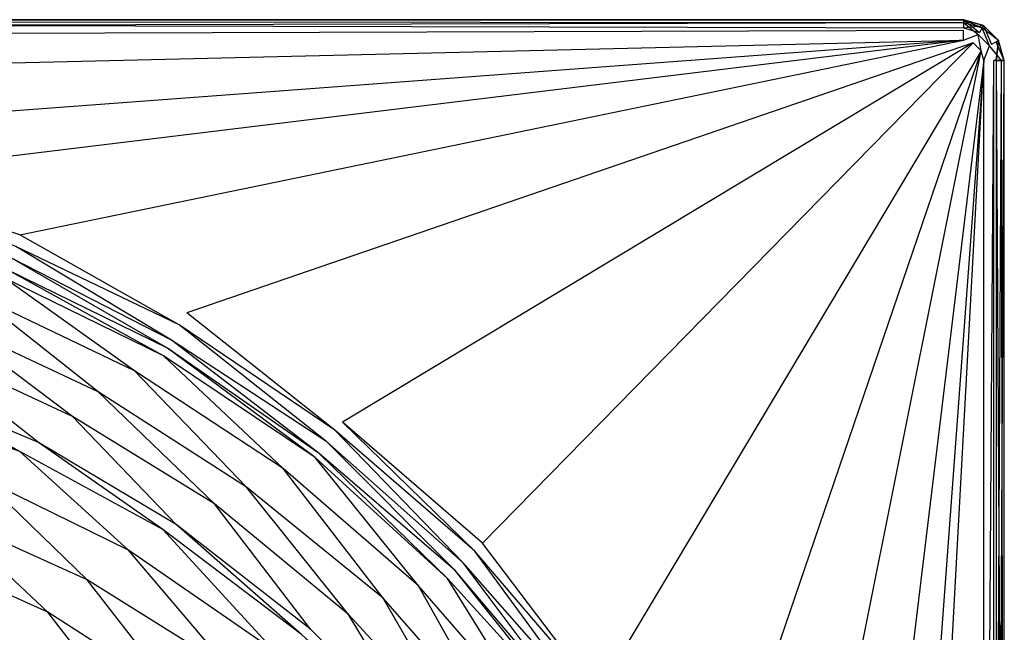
# Model space of a CAD drawing. Extents: x 0 to 1.7, y 0 to 0.75.
# Tile 17 of 17: x 1.46 to 1.7, y 0.6 to 0.75. Entities that reach past the tile are written whole.
import ezdxf

# ---------------------------------------------------------------- set-up
doc = ezdxf.new("R2010")
doc.units = 0
doc.layers.add('L2_CETUS_BQ170CEU2V_WANNE___REP', color=7, linetype='CONTINUOUS')
doc.layers.add('L3_CETUS_BQ170CEU2V_VER___REPLA', color=7, linetype='CONTINUOUS')

msp = doc.modelspace()

# ---------------------------------------------------------------- linework, layer by layer
at = {"layer": 'L2_CETUS_BQ170CEU2V_WANNE___REP', "color": 8}
for points, invisible_edges in [([(1.69, 0.748, 0.58), (0.85, 0.75, 0.582), (0.85, 0.748, 0.58), (1.69, 0.748, 0.58)], 13), ([(0.85, 0.75, 0.582), (1.69, 0.748, 0.58), (1.69, 0.75, 0.582), (0.85, 0.75, 0.582)], 14), ([(1.69, 0.75, 0.595), (0.85, 0.75, 0.582), (1.69, 0.75, 0.582), (1.69, 0.75, 0.595)], 13), ([(0.85, 0.75, 0.582), (1.69, 0.75, 0.595), (0.85, 0.75, 0.595), (0.85, 0.75, 0.582)], 14), ([(1.69, 0.7493, 0.5974), (0.85, 0.75, 0.595), (1.69, 0.75, 0.595), (1.69, 0.7493, 0.5974)], 13), ([(0.85, 0.75, 0.595), (1.69, 0.7493, 0.5974), (0.85, 0.7493, 0.5974), (0.85, 0.75, 0.595)], 14), ([(1.69, 0.7493, 0.5974), (0.85, 0.7474, 0.5993), (0.85, 0.7493, 0.5974), (1.69, 0.7493, 0.5974)], 13), ([(0.85, 0.7474, 0.5993), (1.69, 0.7493, 0.5974), (1.69, 0.7474, 0.5993), (0.85, 0.7474, 0.5993)], 14), ([(1.69, 0.748, 0.58), (1.6949, 0.7486, 0.582), (1.69, 0.75, 0.582), (1.69, 0.748, 0.58)], 14), ([(1.6949, 0.7486, 0.595), (1.69, 0.75, 0.582), (1.6949, 0.7486, 0.582), (1.6949, 0.7486, 0.595)], 13), ([(1.69, 0.75, 0.582), (1.6949, 0.7486, 0.595), (1.69, 0.75, 0.595), (1.69, 0.75, 0.582)], 14), ([(1.6946, 0.748, 0.5974), (1.69, 0.75, 0.595), (1.6949, 0.7486, 0.595), (1.6946, 0.748, 0.5974)], 13), ([(1.69, 0.75, 0.595), (1.6946, 0.748, 0.5974), (1.69, 0.7493, 0.5974), (1.69, 0.75, 0.595)], 14), ([(1.6936, 0.7464, 0.5993), (1.69, 0.7493, 0.5974), (1.6946, 0.748, 0.5974), (1.6936, 0.7464, 0.5993)], 13), ([(1.69, 0.7493, 0.5974), (1.6936, 0.7464, 0.5993), (1.69, 0.7474, 0.5993), (1.69, 0.7493, 0.5974)], 14), ([(1.6949, 0.7486, 0.582), (1.69, 0.748, 0.58), (1.6939, 0.7469, 0.58), (1.6949, 0.7486, 0.582)], 13), ([(1.6946, 0.748, 0.5974), (1.6964, 0.7436, 0.5993), (1.6936, 0.7464, 0.5993), (1.6946, 0.748, 0.5974)], 13), ([(1.6969, 0.7439, 0.58), (1.6949, 0.7486, 0.582), (1.6939, 0.7469, 0.58), (1.6969, 0.7439, 0.58)], 13), ([(1.6986, 0.7449, 0.595), (1.6946, 0.748, 0.5974), (1.6949, 0.7486, 0.595), (1.6986, 0.7449, 0.595)], 14), ([(1.6946, 0.748, 0.5974), (1.6986, 0.7449, 0.595), (1.698, 0.7446, 0.5974), (1.6946, 0.748, 0.5974)], 13), ([(1.6964, 0.7436, 0.5993), (1.6946, 0.748, 0.5974), (1.698, 0.7446, 0.5974), (1.6964, 0.7436, 0.5993)], 14), ([(1.6949, 0.7486, 0.582), (1.6969, 0.7439, 0.58), (1.6986, 0.7449, 0.582), (1.6949, 0.7486, 0.582)], 14), ([(1.6949, 0.7486, 0.595), (1.6986, 0.7449, 0.582), (1.6986, 0.7449, 0.595), (1.6949, 0.7486, 0.595)], 13), ([(1.6986, 0.7449, 0.582), (1.6949, 0.7486, 0.595), (1.6949, 0.7486, 0.582), (1.6986, 0.7449, 0.582)], 14), ([(1.69, 0.7474, 0.5993), (0.85, 0.745, 0.6), (0.85, 0.7474, 0.5993), (1.69, 0.7474, 0.5993)], 13), ([(0.85, 0.745, 0.6), (1.69, 0.7474, 0.5993), (1.69, 0.745, 0.6), (0.85, 0.745, 0.6)], 14), ([(1.6936, 0.7464, 0.5993), (1.69, 0.745, 0.6), (1.69, 0.7474, 0.5993), (1.6936, 0.7464, 0.5993)], 13), ([(1.69, 0.745, 0.6), (1.6936, 0.7464, 0.5993), (1.6924, 0.7443, 0.6), (1.69, 0.745, 0.6)], 14), ([(1.6936, 0.7464, 0.5993), (1.6943, 0.7424, 0.6), (1.6924, 0.7443, 0.6), (1.6936, 0.7464, 0.5993)], 13), ([(1.6943, 0.7424, 0.6), (1.6936, 0.7464, 0.5993), (1.6964, 0.7436, 0.5993), (1.6943, 0.7424, 0.6)], 14), ([(1.69, 0.745, 0.6), (0.85, 0.725, 0.6), (0.85, 0.745, 0.6), (1.69, 0.745, 0.6)], 13), ([(0.85, 0.725, 0.6), (1.69, 0.745, 0.6), (1.32633, 0.725, 0.6), (0.85, 0.725, 0.6)], 14), ([(1.69, 0.745, 0.6), (1.3711, 0.721175, 0.6), (1.32633, 0.725, 0.6), (1.69, 0.745, 0.6)], 14), ([(1.69, 0.745, 0.6), (1.41588, 0.711612, 0.6), (1.3711, 0.721175, 0.6), (1.69, 0.745, 0.6)], 14), ([(1.69, 0.745, 0.6), (1.45875, 0.697268, 0.6), (1.41588, 0.711612, 0.6), (1.69, 0.745, 0.6)], 13), ([(1.45875, 0.697268, 0.6), (1.69, 0.745, 0.6), (1.6924, 0.7443, 0.6), (1.45875, 0.697268, 0.6)], 14), ([(1.6924, 0.7443, 0.6), (1.49971, 0.678142, 0.6), (1.45875, 0.697268, 0.6), (1.6924, 0.7443, 0.6)], 14), ([(1.6924, 0.7443, 0.6), (1.53782, 0.651366, 0.6), (1.49971, 0.678142, 0.6), (1.6924, 0.7443, 0.6)], 14), ([(1.6924, 0.7443, 0.6), (1.57211, 0.621721, 0.6), (1.53782, 0.651366, 0.6), (1.6924, 0.7443, 0.6)], 13), ([(1.57211, 0.621721, 0.6), (1.6924, 0.7443, 0.6), (1.6943, 0.7424, 0.6), (1.57211, 0.621721, 0.6)], 14), ([(1.6964, 0.7436, 0.5993), (1.695, 0.74, 0.6), (1.6943, 0.7424, 0.6), (1.6964, 0.7436, 0.5993)], 13), ([(1.695, 0.74, 0.6), (1.6964, 0.7436, 0.5993), (1.6974, 0.74, 0.5993), (1.695, 0.74, 0.6)], 14), ([(1.6993, 0.74, 0.5974), (1.6964, 0.7436, 0.5993), (1.698, 0.7446, 0.5974), (1.6993, 0.74, 0.5974)], 14), ([(1.6964, 0.7436, 0.5993), (1.6993, 0.74, 0.5974), (1.6974, 0.74, 0.5993), (1.6964, 0.7436, 0.5993)], 13), ([(1.698, 0.74, 0.58), (1.6986, 0.7449, 0.582), (1.6969, 0.7439, 0.58), (1.698, 0.74, 0.58)], 14), ([(1.6986, 0.7449, 0.582), (1.698, 0.74, 0.58), (1.7, 0.74, 0.582), (1.6986, 0.7449, 0.582)], 13), ([(1.7, 0.74, 0.595), (1.698, 0.7446, 0.5974), (1.6986, 0.7449, 0.595), (1.7, 0.74, 0.595)], 14), ([(1.698, 0.7446, 0.5974), (1.7, 0.74, 0.595), (1.6993, 0.74, 0.5974), (1.698, 0.7446, 0.5974)], 13), ([(1.6986, 0.7449, 0.595), (1.7, 0.74, 0.582), (1.7, 0.74, 0.595), (1.6986, 0.7449, 0.595)], 13), ([(1.7, 0.74, 0.582), (1.6986, 0.7449, 0.595), (1.6986, 0.7449, 0.582), (1.7, 0.74, 0.582)], 14), ([(1.6943, 0.7424, 0.6), (1.60165, 0.587295, 0.6), (1.57211, 0.621721, 0.6), (1.6943, 0.7424, 0.6)], 14), ([(1.6943, 0.7424, 0.6), (1.62832, 0.549044, 0.6), (1.60165, 0.587295, 0.6), (1.6943, 0.7424, 0.6)], 14), ([(1.6943, 0.7424, 0.6), (1.64737, 0.507923, 0.6), (1.62832, 0.549044, 0.6), (1.6943, 0.7424, 0.6)], 13), ([(1.64737, 0.507923, 0.6), (1.6943, 0.7424, 0.6), (1.695, 0.74, 0.6), (1.64737, 0.507923, 0.6)], 14), ([(1.695, 0.74, 0.6), (1.66166, 0.464891, 0.6), (1.64737, 0.507923, 0.6), (1.695, 0.74, 0.6)], 14), ([(1.695, 0.74, 0.6), (1.67119, 0.419945, 0.6), (1.66166, 0.464891, 0.6), (1.695, 0.74, 0.6)], 14), ([(1.695, 0.74, 0.6), (1.675, 0.375, 0.6), (1.67119, 0.419945, 0.6), (1.695, 0.74, 0.6)], 13), ([(1.675, 0.375, 0.6), (1.695, 0.74, 0.6), (1.695, 0.375, 0.6), (1.675, 0.375, 0.6)], 14), ([(1.6974, 0.74, 0.5993), (1.695, 0.375, 0.6), (1.695, 0.74, 0.6), (1.6974, 0.74, 0.5993)], 13), ([(1.695, 0.375, 0.6), (1.6974, 0.74, 0.5993), (1.6974, 0.375, 0.5993), (1.695, 0.375, 0.6)], 14), ([(1.6993, 0.74, 0.5974), (1.6974, 0.375, 0.5993), (1.6974, 0.74, 0.5993), (1.6993, 0.74, 0.5974)], 13), ([(1.6974, 0.375, 0.5993), (1.6993, 0.74, 0.5974), (1.6993, 0.375, 0.5974), (1.6974, 0.375, 0.5993)], 14), ([(1.7, 0.74, 0.582), (1.698, 0.375, 0.58), (1.7, 0.375, 0.582), (1.7, 0.74, 0.582)], 13), ([(1.698, 0.375, 0.58), (1.7, 0.74, 0.582), (1.698, 0.74, 0.58), (1.698, 0.375, 0.58)], 14), ([(1.6993, 0.74, 0.5974), (1.7, 0.375, 0.595), (1.6993, 0.375, 0.5974), (1.6993, 0.74, 0.5974)], 13), ([(1.7, 0.375, 0.595), (1.6993, 0.74, 0.5974), (1.7, 0.74, 0.595), (1.7, 0.375, 0.595)], 14), ([(1.7, 0.74, 0.595), (1.7, 0.375, 0.582), (1.7, 0.375, 0.595), (1.7, 0.74, 0.595)], 13), ([(1.7, 0.375, 0.582), (1.7, 0.74, 0.595), (1.7, 0.74, 0.582), (1.7, 0.375, 0.582)], 14), ([(1.45779, 0.694399, 0.6), (1.41588, 0.711612, 0.6), (1.45875, 0.697268, 0.6), (1.45779, 0.694399, 0.6)], 14), ([(1.45875, 0.697268, 0.6), (1.49781, 0.675273, 0.6), (1.45779, 0.694399, 0.6), (1.45875, 0.697268, 0.6)], 13), ([(1.49781, 0.675273, 0.6), (1.45875, 0.697268, 0.6), (1.49971, 0.678142, 0.6), (1.49781, 0.675273, 0.6)], 14), ([(1.45779, 0.694399, 0.6), (1.4959, 0.671448, 0.599), (1.45684, 0.69153, 0.599), (1.45779, 0.694399, 0.6)], 13), ([(1.4959, 0.671448, 0.599), (1.45779, 0.694399, 0.6), (1.49781, 0.675273, 0.6), (1.4959, 0.671448, 0.599)], 14), ([(1.45684, 0.69153, 0.599), (1.49495, 0.669536, 0.597), (1.45589, 0.688661, 0.597), (1.45684, 0.69153, 0.599)], 13), ([(1.49495, 0.669536, 0.597), (1.45684, 0.69153, 0.599), (1.4959, 0.671448, 0.599), (1.49495, 0.669536, 0.597)], 14), ([(1.45589, 0.688661, 0.597), (1.49399, 0.667623, 0.595), (1.45494, 0.686749, 0.595), (1.45589, 0.688661, 0.597)], 13), ([(1.49399, 0.667623, 0.595), (1.45589, 0.688661, 0.597), (1.49495, 0.669536, 0.597), (1.49399, 0.667623, 0.595)], 14), ([(1.45494, 0.686749, 0.595), (1.48689, 0.663952, 0.593), (1.44758, 0.682788, 0.593), (1.45494, 0.686749, 0.595)], 13), ([(1.48689, 0.663952, 0.593), (1.45494, 0.686749, 0.595), (1.49399, 0.667623, 0.595), (1.48689, 0.663952, 0.593)], 14), ([(1.44758, 0.682788, 0.593), (1.47793, 0.658794, 0.589), (1.43916, 0.677088, 0.589), (1.44758, 0.682788, 0.593)], 13), ([(1.47793, 0.658794, 0.589), (1.44758, 0.682788, 0.593), (1.48689, 0.663952, 0.593), (1.47793, 0.658794, 0.589)], 14), ([(1.49971, 0.678142, 0.6), (1.53591, 0.649454, 0.6), (1.49781, 0.675273, 0.6), (1.49971, 0.678142, 0.6)], 13), ([(1.53591, 0.649454, 0.6), (1.49971, 0.678142, 0.6), (1.53782, 0.651366, 0.6), (1.53591, 0.649454, 0.6)], 14), ([(1.43916, 0.677088, 0.589), (1.47168, 0.652822, 0.583), (1.43101, 0.671659, 0.583), (1.43916, 0.677088, 0.589)], 13), ([(1.47168, 0.652822, 0.583), (1.43916, 0.677088, 0.589), (1.47793, 0.658794, 0.589), (1.47168, 0.652822, 0.583)], 14), ([(1.49781, 0.675273, 0.6), (1.53401, 0.646585, 0.599), (1.4959, 0.671448, 0.599), (1.49781, 0.675273, 0.6)], 13), ([(1.53401, 0.646585, 0.599), (1.49781, 0.675273, 0.6), (1.53591, 0.649454, 0.6), (1.53401, 0.646585, 0.599)], 14), ([(1.43101, 0.671659, 0.583), (1.46334, 0.646414, 0.572), (1.42286, 0.663516, 0.572), (1.43101, 0.671659, 0.583)], 13), ([(1.46334, 0.646414, 0.572), (1.43101, 0.671659, 0.583), (1.47168, 0.652822, 0.583), (1.46334, 0.646414, 0.572)], 14), ([(1.4959, 0.671448, 0.599), (1.5321, 0.643716, 0.597), (1.49495, 0.669536, 0.597), (1.4959, 0.671448, 0.599)], 13), ([(1.5321, 0.643716, 0.597), (1.4959, 0.671448, 0.599), (1.53401, 0.646585, 0.599), (1.5321, 0.643716, 0.597)], 14), ([(1.49495, 0.669536, 0.597), (1.53115, 0.64276, 0.595), (1.49399, 0.667623, 0.595), (1.49495, 0.669536, 0.597)], 13), ([(1.53115, 0.64276, 0.595), (1.49495, 0.669536, 0.597), (1.5321, 0.643716, 0.597), (1.53115, 0.64276, 0.595)], 14), ([(1.49399, 0.667623, 0.595), (1.5233, 0.640064, 0.593), (1.48689, 0.663952, 0.593), (1.49399, 0.667623, 0.595)], 13), ([(1.5233, 0.640064, 0.593), (1.49399, 0.667623, 0.595), (1.53115, 0.64276, 0.595), (1.5233, 0.640064, 0.593)], 14), ([(1.48689, 0.663952, 0.593), (1.51433, 0.63545, 0.589), (1.47793, 0.658794, 0.589), (1.48689, 0.663952, 0.593)], 13), ([(1.51433, 0.63545, 0.589), (1.48689, 0.663952, 0.593), (1.5233, 0.640064, 0.593), (1.51433, 0.63545, 0.589)], 14), ([(1.42286, 0.663516, 0.572), (1.45879, 0.644237, 0.559), (1.41868, 0.658295, 0.559), (1.42286, 0.663516, 0.572)], 13), ([(1.45879, 0.644237, 0.559), (1.42286, 0.663516, 0.572), (1.46334, 0.646414, 0.572), (1.45879, 0.644237, 0.559)], 14), ([(1.47793, 0.658794, 0.589), (1.50645, 0.631378, 0.583), (1.47168, 0.652822, 0.583), (1.47793, 0.658794, 0.589)], 13), ([(1.50645, 0.631378, 0.583), (1.47793, 0.658794, 0.589), (1.51433, 0.63545, 0.589), (1.50645, 0.631378, 0.583)], 14), ([(1.44979, 0.637462, 0.53), (1.41868, 0.658295, 0.559), (1.45879, 0.644237, 0.559), (1.44979, 0.637462, 0.53)], 14), ([(1.47168, 0.652822, 0.583), (1.49703, 0.626327, 0.572), (1.46334, 0.646414, 0.572), (1.47168, 0.652822, 0.583)], 13), ([(1.49703, 0.626327, 0.572), (1.47168, 0.652822, 0.583), (1.50645, 0.631378, 0.583), (1.49703, 0.626327, 0.572)], 14), ([(1.53591, 0.649454, 0.6), (1.56735, 0.61694, 0.599), (1.53401, 0.646585, 0.599), (1.53591, 0.649454, 0.6)], 13), ([(1.53782, 0.651366, 0.6), (1.57021, 0.619809, 0.6), (1.53591, 0.649454, 0.6), (1.53782, 0.651366, 0.6)], 13), ([(1.56735, 0.61694, 0.599), (1.53591, 0.649454, 0.6), (1.57021, 0.619809, 0.6), (1.56735, 0.61694, 0.599)], 14), ([(1.57021, 0.619809, 0.6), (1.53782, 0.651366, 0.6), (1.57211, 0.621721, 0.6), (1.57021, 0.619809, 0.6)], 14), ([(1.45879, 0.644237, 0.559), (1.4854, 0.620053, 0.53), (1.44979, 0.637462, 0.53), (1.45879, 0.644237, 0.559)], 13), ([(1.46334, 0.646414, 0.572), (1.49382, 0.625094, 0.559), (1.45879, 0.644237, 0.559), (1.46334, 0.646414, 0.572)], 13), ([(1.4854, 0.620053, 0.53), (1.45879, 0.644237, 0.559), (1.49382, 0.625094, 0.559), (1.4854, 0.620053, 0.53)], 14), ([(1.49382, 0.625094, 0.559), (1.46334, 0.646414, 0.572), (1.49703, 0.626327, 0.572), (1.49382, 0.625094, 0.559)], 14), ([(1.53401, 0.646585, 0.599), (1.56544, 0.615027, 0.597), (1.5321, 0.643716, 0.597), (1.53401, 0.646585, 0.599)], 13), ([(1.56544, 0.615027, 0.597), (1.53401, 0.646585, 0.599), (1.56735, 0.61694, 0.599), (1.56544, 0.615027, 0.597)], 14), ([(1.53115, 0.64276, 0.595), (1.55644, 0.611291, 0.593), (1.5233, 0.640064, 0.593), (1.53115, 0.64276, 0.595)], 13), ([(1.5321, 0.643716, 0.597), (1.56354, 0.613115, 0.595), (1.53115, 0.64276, 0.595), (1.5321, 0.643716, 0.597)], 13), ([(1.55644, 0.611291, 0.593), (1.53115, 0.64276, 0.595), (1.56354, 0.613115, 0.595), (1.55644, 0.611291, 0.593)], 14), ([(1.56354, 0.613115, 0.595), (1.5321, 0.643716, 0.597), (1.56544, 0.615027, 0.597), (1.56354, 0.613115, 0.595)], 14), ([(1.5233, 0.640064, 0.593), (1.54775, 0.608305, 0.589), (1.51433, 0.63545, 0.589), (1.5233, 0.640064, 0.593)], 13), ([(1.54775, 0.608305, 0.589), (1.5233, 0.640064, 0.593), (1.55644, 0.611291, 0.593), (1.54775, 0.608305, 0.589)], 14), ([(1.44979, 0.637462, 0.53), (1.47527, 0.612767, 0.48), (1.44042, 0.628473, 0.48), (1.44979, 0.637462, 0.53)], 13), ([(1.47527, 0.612767, 0.48), (1.44979, 0.637462, 0.53), (1.4854, 0.620053, 0.53), (1.47527, 0.612767, 0.48)], 14), ([(1.51433, 0.63545, 0.589), (1.53933, 0.604233, 0.583), (1.50645, 0.631378, 0.583), (1.51433, 0.63545, 0.589)], 13), ([(1.53933, 0.604233, 0.583), (1.51433, 0.63545, 0.589), (1.54775, 0.608305, 0.589), (1.53933, 0.604233, 0.583)], 14), ([(1.50645, 0.631378, 0.583), (1.53001, 0.600678, 0.572), (1.49703, 0.626327, 0.572), (1.50645, 0.631378, 0.583)], 13), ([(1.53001, 0.600678, 0.572), (1.50645, 0.631378, 0.583), (1.53933, 0.604233, 0.583), (1.53001, 0.600678, 0.572)], 14), ([(1.44042, 0.628473, 0.48), (1.46561, 0.60482, 0.38), (1.43076, 0.620526, 0.38), (1.44042, 0.628473, 0.48)], 13), ([(1.46561, 0.60482, 0.38), (1.44042, 0.628473, 0.48), (1.47527, 0.612767, 0.48), (1.46561, 0.60482, 0.38)], 14), ([(1.49382, 0.625094, 0.559), (1.521, 0.595453, 0.53), (1.4854, 0.620053, 0.53), (1.49382, 0.625094, 0.559)], 13), ([(1.49703, 0.626327, 0.572), (1.52777, 0.59937, 0.559), (1.49382, 0.625094, 0.559), (1.49703, 0.626327, 0.572)], 13), ([(1.521, 0.595453, 0.53), (1.49382, 0.625094, 0.559), (1.52777, 0.59937, 0.559), (1.521, 0.595453, 0.53)], 14), ([(1.52777, 0.59937, 0.559), (1.49703, 0.626327, 0.572), (1.53001, 0.600678, 0.572), (1.52777, 0.59937, 0.559)], 14), ([(1.43076, 0.620526, 0.38), (1.45897, 0.595305, 0.28), (1.42622, 0.611236, 0.28), (1.43076, 0.620526, 0.38)], 13), ([(1.45897, 0.595305, 0.28), (1.43076, 0.620526, 0.38), (1.46561, 0.60482, 0.38), (1.45897, 0.595305, 0.28)], 14), ([(1.57211, 0.621721, 0.6), (1.59974, 0.585383, 0.6), (1.57021, 0.619809, 0.6), (1.57211, 0.621721, 0.6)], 13), ([(1.59974, 0.585383, 0.6), (1.57211, 0.621721, 0.6), (1.60165, 0.587295, 0.6), (1.59974, 0.585383, 0.6)], 14), ([(1.4854, 0.620053, 0.53), (1.51011, 0.591006, 0.48), (1.47527, 0.612767, 0.48), (1.4854, 0.620053, 0.53)], 13), ([(1.51011, 0.591006, 0.48), (1.4854, 0.620053, 0.53), (1.521, 0.595453, 0.53), (1.51011, 0.591006, 0.48)], 14), ([(1.57021, 0.619809, 0.6), (1.59688, 0.58347, 0.599), (1.56735, 0.61694, 0.599), (1.57021, 0.619809, 0.6)], 13), ([(1.59688, 0.58347, 0.599), (1.57021, 0.619809, 0.6), (1.59974, 0.585383, 0.6), (1.59688, 0.58347, 0.599)], 14), ([(1.56735, 0.61694, 0.599), (1.59402, 0.581557, 0.597), (1.56544, 0.615027, 0.597), (1.56735, 0.61694, 0.599)], 13), ([(1.59402, 0.581557, 0.597), (1.56735, 0.61694, 0.599), (1.59688, 0.58347, 0.599), (1.59402, 0.581557, 0.597)], 14), ([(1.56354, 0.613115, 0.595), (1.58524, 0.578259, 0.593), (1.55644, 0.611291, 0.593), (1.56354, 0.613115, 0.595)], 13), ([(1.56544, 0.615027, 0.597), (1.59307, 0.580601, 0.595), (1.56354, 0.613115, 0.595), (1.56544, 0.615027, 0.597)], 13), ([(1.58524, 0.578259, 0.593), (1.56354, 0.613115, 0.595), (1.59307, 0.580601, 0.595), (1.58524, 0.578259, 0.593)], 14), ([(1.59307, 0.580601, 0.595), (1.56544, 0.615027, 0.597), (1.59402, 0.581557, 0.597), (1.59307, 0.580601, 0.595)], 14), ([(1.45405, 0.588141, 0.225), (1.42622, 0.611236, 0.28), (1.45897, 0.595305, 0.28), (1.45405, 0.588141, 0.225)], 14), ([(1.47527, 0.612767, 0.48), (1.49724, 0.584572, 0.38), (1.46561, 0.60482, 0.38), (1.47527, 0.612767, 0.48)], 13), ([(1.49724, 0.584572, 0.38), (1.47527, 0.612767, 0.48), (1.51011, 0.591006, 0.48), (1.49724, 0.584572, 0.38)], 14), ([(1.55644, 0.611291, 0.593), (1.57655, 0.575544, 0.589), (1.54775, 0.608305, 0.589), (1.55644, 0.611291, 0.593)], 13), ([(1.57655, 0.575544, 0.589), (1.55644, 0.611291, 0.593), (1.58524, 0.578259, 0.593), (1.57655, 0.575544, 0.589)], 14), ([(1.54775, 0.608305, 0.589), (1.5684, 0.572558, 0.583), (1.53933, 0.604233, 0.583), (1.54775, 0.608305, 0.589)], 13), ([(1.5684, 0.572558, 0.583), (1.54775, 0.608305, 0.589), (1.57655, 0.575544, 0.589), (1.5684, 0.572558, 0.583)], 14), ([(1.46561, 0.60482, 0.38), (1.48797, 0.576165, 0.28), (1.45897, 0.595305, 0.28), (1.46561, 0.60482, 0.38)], 13), ([(1.48797, 0.576165, 0.28), (1.46561, 0.60482, 0.38), (1.49724, 0.584572, 0.38), (1.48797, 0.576165, 0.28)], 14), ([(1.53933, 0.604233, 0.583), (1.55989, 0.570276, 0.572), (1.53001, 0.600678, 0.572), (1.53933, 0.604233, 0.583)], 13), ([(1.55989, 0.570276, 0.572), (1.53933, 0.604233, 0.583), (1.5684, 0.572558, 0.583), (1.55989, 0.570276, 0.572)], 14), ([(1.55989, 0.570276, 0.572), (1.52777, 0.59937, 0.559), (1.53001, 0.600678, 0.572), (1.55989, 0.570276, 0.572)], 14)]:
    msp.add_3dface(points, dxfattribs=dict(at, invisible_edges=invisible_edges))
at = {"layer": 'L3_CETUS_BQ170CEU2V_VER___REPLA', "color": 8}
for points, invisible_edges in [([(1.69, 0.748, 0.58), (0.85, 0.75, 0.579975), (0.85, 0.748, 0.58), (1.69, 0.748, 0.58)], 13), ([(0.85, 0.75, 0.579975), (1.69, 0.748, 0.58), (1.69, 0.75, 0.579975), (0.85, 0.75, 0.579975)], 14), ([(0.85, 0.75, 0.579975), (1.69, 0.75), (0.85, 0.75), (0.85, 0.75, 0.579975)], 13), ([(1.69, 0.75), (0.85, 0.75, 0.579975), (1.69, 0.75, 0.579975), (1.69, 0.75)], 14), ([(1.6939, 0.7469, 0.58), (1.69, 0.75, 0.579975), (1.69, 0.748, 0.58), (1.6939, 0.7469, 0.58)], 13), ([(1.69, 0.75, 0.579975), (1.6939, 0.7469, 0.58), (1.6949, 0.7486, 0.579975), (1.69, 0.75, 0.579975)], 14), ([(1.69, 0.75, 0.579975), (1.6949, 0.7486), (1.69, 0.75), (1.69, 0.75, 0.579975)], 13), ([(1.6949, 0.7486), (1.69, 0.75, 0.579975), (1.6949, 0.7486, 0.579975), (1.6949, 0.7486)], 14), ([(1.6969, 0.7439, 0.58), (1.6949, 0.7486, 0.579975), (1.6939, 0.7469, 0.58), (1.6969, 0.7439, 0.58)], 13), ([(1.6949, 0.7486, 0.579975), (1.6969, 0.7439, 0.58), (1.6986, 0.7449, 0.579975), (1.6949, 0.7486, 0.579975)], 14), ([(1.6949, 0.7486), (1.6986, 0.7449, 0.579975), (1.6986, 0.7449), (1.6949, 0.7486)], 13), ([(1.6986, 0.7449, 0.579975), (1.6949, 0.7486), (1.6949, 0.7486, 0.579975), (1.6986, 0.7449, 0.579975)], 14), ([(1.698, 0.74, 0.58), (1.6986, 0.7449, 0.579975), (1.6969, 0.7439, 0.58), (1.698, 0.74, 0.58)], 13), ([(1.6986, 0.7449, 0.579975), (1.698, 0.74, 0.58), (1.7, 0.74, 0.579975), (1.6986, 0.7449, 0.579975)], 14), ([(1.6986, 0.7449), (1.7, 0.74, 0.579975), (1.7, 0.74), (1.6986, 0.7449)], 13), ([(1.7, 0.74, 0.579975), (1.6986, 0.7449), (1.6986, 0.7449, 0.579975), (1.7, 0.74, 0.579975)], 14), ([(1.7, 0.375, 0.579975), (1.698, 0.74, 0.58), (1.698, 0.375, 0.58), (1.7, 0.375, 0.579975)], 13), ([(1.698, 0.74, 0.58), (1.7, 0.375, 0.579975), (1.7, 0.74, 0.579975), (1.698, 0.74, 0.58)], 14), ([(1.7, 0.74), (1.7, 0.375, 0.579975), (1.7, 0.375), (1.7, 0.74)], 13), ([(1.7, 0.375, 0.579975), (1.7, 0.74), (1.7, 0.74, 0.579975), (1.7, 0.375, 0.579975)], 14)]:
    msp.add_3dface(points, dxfattribs=dict(at, invisible_edges=invisible_edges))

doc.saveas('drawing.dxf')
